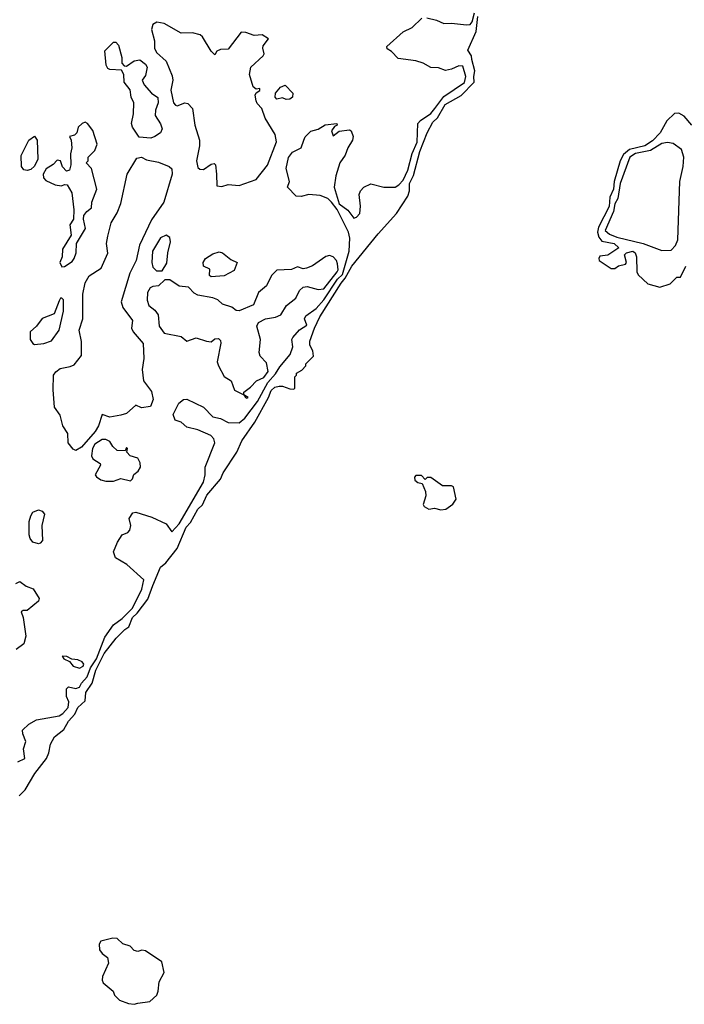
# Model space of a CAD drawing. Extents: x 2293830 to 2387798, y 66850 to 233222.
# Tile 177 of 192: x 2376496 to 2380035, y 195636 to 200877. Entities that reach past the tile are written whole.
import ezdxf

# ---------------------------------------------------------------- set-up
doc = ezdxf.new("R2010")
doc.units = 0

msp = doc.modelspace()

# ---------------------------------------------------------------- linework, layer by layer
at = {"layer": '0CON05XD'}
for points in [[(2376493.1, 196745), (2376525, 196776.7), (2376576, 196864), (2376638.1, 196945), (2376651.4, 196975), (2376660.3, 197019.7), (2376681.1, 197058.9), (2376731.3, 197098.7), (2376755, 197143.1), (2376790, 197180), (2376805, 197216.5), (2376845, 197251.4), (2376847.6, 197295), (2376881.1, 197345), (2376901.8, 197415), (2376945, 197503.3), (2377008.8, 197585), (2377055, 197631.5), (2377076.2, 197645), (2377096.5, 197695), (2377121.5, 197718.5), (2377177.4, 197792.6), (2377204.7, 197865.2), (2377245, 197963.3), (2377273.6, 197986.4), (2377335, 198061.4), (2377381.8, 198175), (2377405, 198201.1), (2377445, 198271.8), (2377468.4, 198295), (2377492.5, 198345), (2377565, 198431.2), (2377578.6, 198465), (2377652.2, 198575), (2377678.9, 198635), (2377748.3, 198735), (2377820.4, 198865), (2377835, 198903.9), (2377855, 198921.2), (2377876.8, 198926.8), (2377895.8, 198925.8), (2377935, 198911.2), (2377955, 198910), (2377960, 198915), (2377960, 198975), (2377970, 198985), (2377970, 198995), (2377998.3, 199011.7), (2378020, 199035), (2378020, 199045), (2378060, 199085), (2378057.5, 199115), (2378040, 199145), (2378041.4, 199165), (2378065.4, 199235), (2378094.5, 199295), (2378206.7, 199475), (2378229.3, 199500.7), (2378265, 199565.6), (2378405, 199737.8), (2378502.5, 199845), (2378562.7, 199937.3), (2378572, 199965), (2378570.8, 200005), (2378593, 200047), (2378627.1, 200175), (2378665, 200273.8), (2378695, 200331.1), (2378720.6, 200355), (2378760.8, 200425), (2378846.1, 200473.9), (2378916.5, 200545), (2378914, 200575), (2378920, 200605), (2378903.5, 200665), (2378901.4, 200685), (2378881.5, 200715), (2378925.9, 200814.1), (2378935, 200893.1)], [(2378664, 200886), (2378715, 200874.5), (2378755, 200856.5), (2378795, 200859.1), (2378875, 200848.6), (2378895, 200851.1), (2378905, 200866), (2378916.8, 200913.2)], [(2376485, 196926.2), (2376522.5, 196945), (2376516.8, 196995), (2376528.8, 197035), (2376511.5, 197075), (2376510.5, 197095), (2376545, 197126.4), (2376585, 197150), (2376705, 197171.4), (2376725, 197182.9), (2376754.2, 197215), (2376758.1, 197245), (2376744.2, 197275), (2376744.3, 197315.7), (2376755, 197325.6), (2376795, 197316.9), (2376815, 197323.5), (2376825.4, 197345), (2376855, 197379.7), (2376872.8, 197427.2), (2376904.3, 197475), (2376949.1, 197590.9), (2376995.4, 197655), (2377040.9, 197689.1), (2377095.6, 197745), (2377145.4, 197845), (2377157.6, 197895), (2377066.9, 197976.9), (2377005, 198012.5), (2376996, 198045), (2377015.8, 198095), (2377040.8, 198135), (2377072.2, 198147.8), (2377081.3, 198158.7), (2377087.6, 198185), (2377078.8, 198221.2), (2377097.3, 198252.7), (2377113.9, 198256.1), (2377199.4, 198229.4), (2377275, 198193.1), (2377305, 198150), (2377345, 198193.2), (2377474.6, 198415), (2377484.2, 198454.2), (2377482.9, 198495), (2377534.2, 198625), (2377529.2, 198645), (2377512.8, 198662.8), (2377444.4, 198694.4), (2377385, 198708.1), (2377355, 198734.4), (2377323.3, 198745), (2377313.3, 198775), (2377343.3, 198835), (2377367.5, 198855), (2377385, 198856.7), (2377474, 198815), (2377525, 198762.7), (2377565, 198753.4), (2377605, 198732.7), (2377665, 198730.5), (2377695, 198755.8), (2377762.6, 198845), (2377816.5, 198945), (2377858.7, 198991.3), (2377880.8, 199029.2), (2377935.8, 199094.2), (2377950.3, 199135), (2377945.5, 199174.5), (2377949.4, 199185), (2377985, 199225.6), (2378025, 199250), (2378013.1, 199285), (2378019.2, 199300.8), (2378075, 199339.6), (2378115, 199385.2), (2378188.6, 199495), (2378215, 199521.1), (2378249.4, 199645), (2378253.9, 199713.9), (2378246.7, 199745), (2378186.7, 199866.7), (2378156.4, 199906.4), (2378135.9, 199925.9), (2378095, 199941.4), (2378035.6, 199945.6), (2377995, 199935.8), (2377968, 199938), (2377922.5, 199985), (2377932.9, 200015), (2377914.6, 200085), (2377927.2, 200142.8), (2377948.8, 200171.2), (2377993.9, 200195), (2378008.9, 200235), (2378015.9, 200254.1), (2378046, 200284), (2378085.7, 200294.3), (2378122.8, 200317.2), (2378183.6, 200323.6), (2378185.8, 200315), (2378171.9, 200308.1), (2378155.8, 200285), (2378165, 200258.8), (2378197.4, 200282.6), (2378251.2, 200291.2), (2378260, 200285), (2378271.4, 200255), (2378268.6, 200235), (2378243.3, 200195), (2378228.2, 200155), (2378200.4, 200115), (2378178.9, 200045), (2378170, 199985), (2378197.5, 199897.5), (2378243, 199863), (2378275, 199820), (2378290, 199825), (2378306.7, 199845), (2378311.2, 199885), (2378304.1, 199945.9), (2378311.2, 199965), (2378328.8, 199985), (2378365, 200002.5), (2378435, 199985.6), (2378495, 199985.5), (2378515, 199997.7), (2378537.2, 200022.8), (2378562.1, 200075), (2378586.2, 200165), (2378612.7, 200225), (2378616.4, 200325), (2378629.5, 200340.5), (2378685, 200378.1), (2378706.1, 200403.9), (2378755, 200467.6), (2378865, 200542.7), (2378871, 200575), (2378855, 200629.2), (2378835, 200630.8), (2378795, 200612.9), (2378763.4, 200606.6), (2378725, 200620.7), (2378685, 200623.1), (2378645, 200645.4), (2378605, 200657.3), (2378511.1, 200671.1), (2378475, 200707.5), (2378451.7, 200721.7), (2378450, 200735), (2378537, 200813), (2378585, 200836), (2378637.5, 200885)], [(2377571.7, 199988.3), (2377605, 200000), (2377665, 199994), (2377755, 200026.7), (2377815, 200103.3), (2377863, 200227), (2377856.7, 200265), (2377803.1, 200353.1), (2377785.6, 200405), (2377760.5, 200430.5), (2377754.3, 200445), (2377748.8, 200475), (2377755, 200487.5), (2377775, 200500), (2377775, 200510), (2377755, 200507.5), (2377739.3, 200519.3), (2377720, 200585), (2377726.7, 200625), (2377792.5, 200685), (2377797.5, 200695), (2377790, 200725), (2377793, 200737), (2377820, 200775), (2377786.4, 200796.4), (2377745, 200792.5), (2377699.3, 200809.3), (2377675, 200810), (2377605, 200720), (2377565, 200717.5), (2377545, 200710), (2377535, 200690), (2377515, 200710), (2377470, 200785), (2377456.5, 200796.5), (2377416.3, 200806.3), (2377355, 200805.6), (2377265, 200857.3), (2377226.3, 200863.7), (2377205, 200850.6), (2377197.1, 200825), (2377213.8, 200765), (2377212.8, 200725), (2377225, 200701.4), (2377275, 200656.2), (2377308, 200578), (2377311.5, 200555), (2377301.2, 200501.2), (2377315, 200434), (2377325, 200421.4), (2377335, 200419.2), (2377375, 200433.8), (2377390.5, 200430.5), (2377416.7, 200405), (2377427.5, 200315), (2377452.5, 200235), (2377453.3, 200205), (2377436.7, 200125), (2377445, 200090), (2377455, 200081.2), (2377475, 200080), (2377515, 200107.5), (2377531.7, 200111.7), (2377537.5, 200105), (2377543.9, 200053.9), (2377545, 199992.5), (2377571.7, 199988.3)], [(2377193.6, 200246.4), (2377131.8, 200251.8), (2377096.5, 200305), (2377090.9, 200325), (2377102.2, 200375), (2377103.1, 200435), (2377090, 200465), (2377084, 200504), (2377052.5, 200545), (2377050, 200585), (2377038.3, 200608.3), (2376975, 200612.5), (2376965, 200617.5), (2376956.7, 200635), (2376948.3, 200711.7), (2376995, 200757.5), (2377007, 200757), (2377021.7, 200741.7), (2377040, 200675), (2377040, 200645), (2377051.7, 200631.7), (2377065, 200630), (2377105, 200657.5), (2377135, 200662.5), (2377165, 200640), (2377174.2, 200625), (2377165, 200580), (2377147.5, 200555), (2377159.3, 200529.3), (2377198, 200485), (2377232, 200462), (2377232.3, 200435), (2377218.9, 200395), (2377216.9, 200366.9), (2377245, 200323.3), (2377253.9, 200296.1), (2377245.7, 200274.3), (2377215, 200254.3), (2377193.6, 200246.4)], [(2377915, 200452.9), (2377895, 200460.4), (2377864.4, 200454.4), (2377855.8, 200465), (2377858.1, 200485), (2377885, 200518), (2377908.8, 200528.8), (2377949.4, 200485), (2377947.5, 200465), (2377935, 200453.6), (2377915, 200452.9)], [(2380074.2, 200315), (2380033.2, 200363.2), (2380005, 200378.9), (2379981.7, 200378.3), (2379941.5, 200338.5), (2379906, 200275), (2379865, 200231.8), (2379824.4, 200205), (2379743.4, 200186.6), (2379711.5, 200158.5), (2379693.1, 200125), (2379661.1, 200015), (2379657.1, 199975), (2379637.9, 199932.1), (2379635, 199882.5), (2379578.4, 199771.6), (2379572.6, 199745), (2379579.1, 199719.1), (2379595, 199697.5), (2379661.2, 199685), (2379686.7, 199663.3), (2379627, 199623), (2379585, 199617.5), (2379578.8, 199605), (2379581.2, 199595), (2379645, 199552.5), (2379665, 199552), (2379684.1, 199565.9), (2379722.5, 199575), (2379726.2, 199585), (2379716.7, 199625), (2379727.5, 199635), (2379760, 199645), (2379772.5, 199635), (2379780, 199615), (2379781.9, 199535), (2379789.4, 199519.4), (2379841, 199471), (2379905, 199453.8)], [(2376720.7, 199560.7), (2376735, 199562.5), (2376775, 199590), (2376786, 199605), (2376796.2, 199635), (2376797.5, 199685), (2376846.2, 199765), (2376836, 199815), (2376838, 199835), (2376853.3, 199856.7), (2376878.8, 199875), (2376880, 199905), (2376906.7, 199975), (2376877.5, 200085), (2376850, 200115), (2376860, 200125), (2376860, 200145), (2376895, 200180), (2376907.5, 200215), (2376885, 200287.5), (2376856.2, 200325), (2376845, 200331.2), (2376827.5, 200325), (2376807.5, 200305), (2376800, 200275), (2376788.3, 200261.7), (2376760, 200255), (2376770, 200235), (2376773.3, 200195), (2376767, 200163), (2376767.5, 200105), (2376760, 200075), (2376745, 200070), (2376723.9, 200093.9), (2376712.5, 200125), (2376695, 200128.8), (2376674.6, 200105.4), (2376637, 200083), (2376620.9, 200055), (2376623.1, 200035), (2376635, 200021.2), (2376685, 199997.5), (2376717.5, 199992.5), (2376735, 200000), (2376748.3, 199998.3), (2376772.5, 199955), (2376783.3, 199865), (2376782.5, 199815), (2376762, 199785), (2376769.3, 199730.7), (2376724.3, 199655), (2376722, 199615), (2376708.8, 199585), (2376720.7, 199560.7)], [(2376535, 200074.2), (2376518.3, 200078.3), (2376505.5, 200095.5), (2376503.2, 200153.2), (2376545, 200236), (2376575, 200256.2), (2376589.2, 200235), (2376591.5, 200135), (2376575, 200096.9), (2376555, 200080), (2376535, 200074.2)], [(2379915, 199648.8), (2379965, 199649.9), (2379987.7, 199675), (2380000.1, 199705), (2380010.2, 200015), (2380028.9, 200095), (2380032, 200145), (2380020, 200185), (2379975, 200217.5), (2379945, 200223.6), (2379915, 200217.9), (2379855, 200180.2), (2379774.6, 200164.6), (2379745.4, 200145), (2379692.9, 200005), (2379680.6, 199925), (2379665, 199896.7), (2379658, 199855), (2379613.6, 199755), (2379636.9, 199735), (2379675, 199718.9), (2379815.6, 199685.6), (2379915, 199648.8)], [(2376795, 198584), (2376780.3, 198590.3), (2376753.3, 198625), (2376751.2, 198675), (2376726, 198715), (2376711.2, 198771.2), (2376681.2, 198815), (2376673.9, 198906.1), (2376676, 198985), (2376687.3, 199002.7), (2376710.3, 199019.7), (2376765, 199030), (2376785, 199040), (2376825, 199090), (2376824.1, 199164.1), (2376812.3, 199225), (2376832.7, 199285), (2376832.5, 199415), (2376844, 199476), (2376866, 199514), (2376928.9, 199555), (2376965, 199633.8), (2376957.8, 199685), (2376964.4, 199725), (2376982.5, 199795), (2377015, 199848.8), (2377035, 199898.8), (2377067.8, 200055), (2377120.2, 200139.8), (2377145, 200144.5), (2377171.3, 200131.3), (2377235, 200118.4), (2377291.2, 200095), (2377305, 200082.5), (2377307.1, 200055), (2377262.9, 199905), (2377198.1, 199811.9), (2377132.9, 199677.1), (2377115.9, 199595), (2377082.4, 199527.6), (2377035.8, 199375), (2377044.2, 199345), (2377095.6, 199275), (2377091.8, 199235), (2377100.5, 199215), (2377152.7, 199152.7), (2377156.4, 199073.6), (2377148, 199015), (2377155.7, 198955), (2377197, 198897), (2377206.7, 198855), (2377192.5, 198817.5), (2377145, 198811.1), (2377115, 198824.6), (2377065, 198781.2), (2377035, 198771.9), (2376975, 198760.8), (2376935, 198775.8), (2376914.5, 198715.5), (2376897.1, 198685), (2376825, 198601.4), (2376795, 198584)], [(2377255, 199540), (2377280, 199580), (2377284, 199635), (2377298.8, 199695), (2377295, 199717.5), (2377275, 199730), (2377245, 199715.8), (2377203.5, 199645), (2377200, 199585), (2377205, 199560), (2377225, 199540), (2377255, 199540)], [(2377515, 199508.8), (2377506.7, 199515), (2377508.8, 199548.8), (2377473.8, 199565), (2377472.5, 199585), (2377484.5, 199605.5), (2377525, 199630), (2377558.3, 199641.7), (2377575, 199635.7), (2377620, 199600), (2377653.3, 199585), (2377638.3, 199541.7), (2377585, 199514), (2377515, 199508.8)], [(2377705, 198862.9), (2377712.5, 198865), (2377690, 198880), (2377690, 198895), (2377725, 198920.8), (2377755.9, 198954.1), (2377795, 198972), (2377819.5, 199005), (2377809.5, 199049.5), (2377776.7, 199085), (2377770, 199105), (2377778, 199175), (2377758.8, 199245), (2377766.7, 199265), (2377805, 199284.2), (2377857, 199293), (2377886.7, 199305), (2377916.2, 199355), (2377965.8, 199395), (2377986, 199435), (2378005, 199453.8), (2378025.9, 199455.9), (2378085, 199440.8), (2378115, 199444.4), (2378186.5, 199535), (2378191.1, 199545), (2378188, 199578), (2378182, 199595), (2378165, 199613.8), (2378145, 199620.8), (2378125, 199615.8), (2378055, 199567.5), (2378023.6, 199553.6), (2378005, 199551.2), (2377975, 199561.2), (2377943.6, 199546.4), (2377865, 199543.1), (2377835.7, 199515), (2377809.8, 199460.2), (2377768.1, 199425), (2377740.5, 199359.5), (2377665, 199327.5), (2377648.3, 199328.3), (2377626, 199346), (2377575, 199363.3), (2377550, 199385), (2377525, 199396.9), (2377445, 199411.2), (2377425, 199422), (2377395, 199453.8), (2377345, 199458.8), (2377295, 199492.5), (2377268.3, 199491.7), (2377235, 199460), (2377205, 199457.5), (2377190.7, 199449.3), (2377176.7, 199425), (2377174.2, 199384.2), (2377183.3, 199355), (2377215, 199330), (2377233.3, 199305), (2377239.2, 199245), (2377265, 199207.5), (2377355, 199191.2), (2377386.4, 199166.4), (2377435, 199183.8), (2377490, 199165), (2377515, 199162.5), (2377535, 199177.5), (2377555, 199180), (2377565, 199170), (2377566.7, 199155), (2377547.8, 199055), (2377553.5, 199033.5), (2377585, 198976.7), (2377622.5, 198955), (2377640, 198905), (2377690, 198880), (2377697.5, 198865), (2377705, 198862.9)], [(2379905, 199453.8), (2379958.8, 199471.2), (2379995, 199506.2), (2380015, 199506.7), (2380043.8, 199565)], [(2376575, 199147.5), (2376625, 199153.3), (2376665, 199166.7), (2376706.2, 199223.8), (2376728.8, 199325), (2376728.8, 199385), (2376720, 199395), (2376712.5, 199395), (2376705, 199380), (2376679.5, 199310.5), (2376615, 199285.7), (2376584.4, 199245.6), (2376550.8, 199215), (2376552, 199175), (2376565, 199153.3), (2376575, 199147.5)], [(2376995, 198421.2), (2377035, 198433.8), (2377085, 198422.9), (2377097, 198433), (2377103.9, 198456.1), (2377126, 198474), (2377138.6, 198495), (2377137.9, 198517.9), (2377125, 198543.3), (2377083.8, 198555), (2377066.7, 198575), (2377070, 198595), (2377065, 198600), (2377057.5, 198582.5), (2377015, 198584.5), (2376991.2, 198605), (2376975, 198632.2), (2376955, 198642.5), (2376935, 198642.7), (2376895, 198616.8), (2376882.9, 198595), (2376877.6, 198555), (2376885, 198539.6), (2376924, 198515), (2376925.8, 198505), (2376897.5, 198455), (2376904.1, 198444.1), (2376928.3, 198428.3), (2376955, 198421.2), (2376995, 198421.2)], [(2378738.3, 198268.3), (2378765, 198271.2), (2378801.7, 198298.3), (2378820, 198325), (2378805, 198390), (2378795, 198396), (2378746.4, 198396.4), (2378685, 198440), (2378665, 198440), (2378655, 198430), (2378635, 198450), (2378605, 198450), (2378598.3, 198441.7), (2378600, 198425), (2378615, 198413.3), (2378638.3, 198408.3), (2378656.7, 198365), (2378658.3, 198341.7), (2378644.4, 198295.6), (2378649.4, 198285), (2378675, 198271.1), (2378705, 198276), (2378738.3, 198268.3)], [(2376595, 198087.5), (2376565, 198096.2), (2376550.8, 198115), (2376545.6, 198135), (2376546, 198205), (2376554.3, 198235), (2376566, 198255), (2376595, 198267.3), (2376615, 198261.1), (2376627.5, 198245), (2376614, 198185), (2376616.7, 198105), (2376605, 198090), (2376595, 198087.5)], [(2376475, 197875.6), (2376495.8, 197885.8), (2376530.9, 197860.9), (2376567.2, 197847.2), (2376599.5, 197795), (2376595, 197782.5), (2376535, 197732), (2376515, 197732), (2376504, 197725), (2376514.3, 197694.3), (2376527.5, 197595), (2376518.2, 197555), (2376477.1, 197525)], [(2376815, 197424.5), (2376834.2, 197435), (2376836.9, 197446.9), (2376828.8, 197458.8), (2376805, 197470), (2376772.5, 197472.5), (2376747, 197487), (2376721.7, 197488.3), (2376730, 197475), (2376760, 197460), (2376780, 197435), (2376815, 197424.5)], [(2377105, 195635.7), (2377125, 195642.5), (2377188.8, 195651.2), (2377226, 195685), (2377233.8, 195705), (2377237.5, 195755), (2377265.8, 195805), (2377252.5, 195862.5), (2377165, 195921.2), (2377146.4, 195923.6), (2377125, 195916.7), (2377105, 195922.5), (2377083.3, 195945), (2377045, 195958), (2377015, 195986.2), (2376991.6, 195988.4), (2376927.6, 195972.4), (2376918.2, 195955), (2376920.9, 195925), (2376935, 195905.6), (2376964, 195885), (2376968.1, 195855), (2376936.4, 195783.6), (2376934.4, 195765), (2376940.2, 195750.2), (2376993.3, 195705), (2377000.8, 195685), (2377027.5, 195657.5), (2377075, 195640), (2377105, 195635.7)]]:
    msp.add_lwpolyline(points, dxfattribs=at)

doc.saveas('drawing.dxf')
